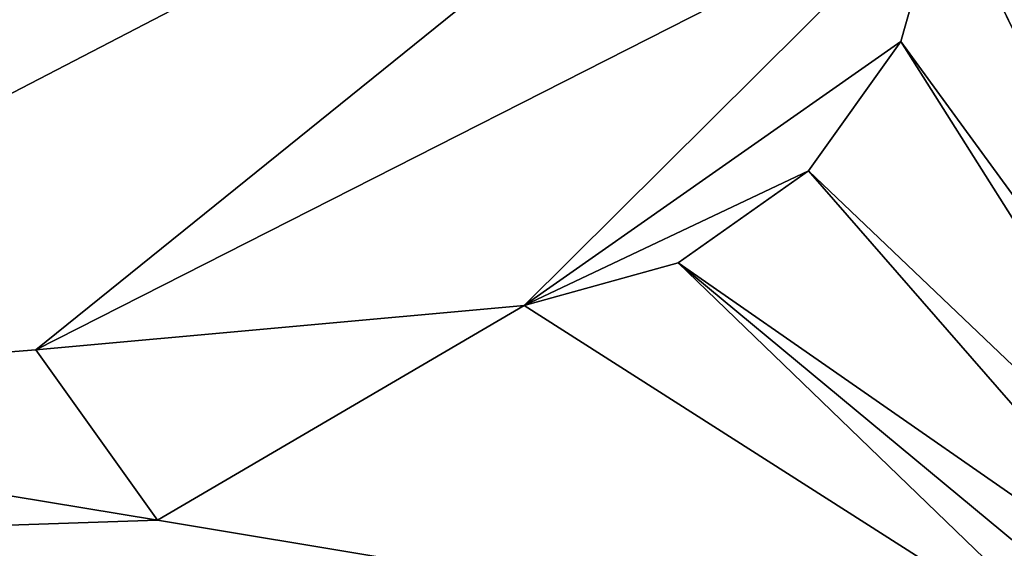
# Model space of a CAD drawing. Header units: metres. Extents: x -1004 to 0, y -808 to 0.
# Tile 75 of 116: x -150 to -73, y -741 to -700. Entities that reach past the tile are written whole.
import ezdxf

# ---------------------------------------------------------------- set-up
doc = ezdxf.new("R2010")
doc.units = ezdxf.units.M

msp = doc.modelspace()

# ---------------------------------------------------------------- linework, layer by layer
at = {"layer": 'top0123413'}
for points in [[(-217.024689, -763.271118, 90), (-470.61264, -638.481506, 90), (-10, -10, 90)], [(-10.00001, -794.032166, 90), (-217.024689, -763.271118, 90), (-10, -10, 90)], [(-196.51123, -729.609436, 107.287682), (-75.543327, -666.815796, 108.383751), (-441.436462, -646.210693, 108.743408)], [(-196.51123, -729.609436, 107.287682), (-148.630966, -725.78241, 107.354485), (-75.543327, -666.815796, 108.383751)], [(-148.630966, -725.78241, 107.354485), (-77.732971, -689.748474, 107.983459), (-75.543327, -666.815796, 108.383751)], [(-75.543327, -666.815796, 108.383751), (-77.732971, -689.748474, 107.983459), (-65.269745, -715.295654, 135.997849)], [(-75.543327, -666.815796, 108.383751), (-65.269745, -715.295654, 135.997849), (-63.72921, -675.568481, 136.136673)], [(-148.630966, -725.78241, 107.354485), (-110.518028, -722.321716, 107.414894), (-77.732971, -689.748474, 107.983459)], [(-110.518028, -722.321716, 107.414894), (-81.116722, -701.707336, 107.774712), (-77.732971, -689.748474, 107.983459)], [(-77.732971, -689.748474, 107.983459), (-81.116722, -701.707336, 107.774712), (-53.220253, -739.955444, 163.059708)], [(-65.269745, -715.295654, 135.997849), (-77.732971, -689.748474, 107.983459), (-53.220253, -739.955444, 163.059708)], [(-88.315208, -711.812134, 107.598335), (-81.116722, -701.707336, 107.774712), (-110.518028, -722.321716, 107.414894)], [(-81.116722, -701.707336, 107.774712), (-88.315208, -711.812134, 107.598335), (-54.174671, -744.342712, 163.059708)], [(-53.220253, -739.955444, 163.059708), (-81.116722, -701.707336, 107.774712), (-54.174671, -744.342712, 163.059708)], [(-98.493874, -718.982056, 107.473183), (-88.315208, -711.812134, 107.598335), (-110.518028, -722.321716, 107.414894)], [(-88.315208, -711.812134, 107.598335), (-98.493874, -718.982056, 107.473183), (-56.742756, -748.033386, 163.059708)], [(-54.174671, -744.342712, 163.059708), (-88.315208, -711.812134, 107.598335), (-56.742756, -748.033386, 163.059708)], [(-98.493874, -718.982056, 107.473183), (-110.518028, -722.321716, 107.414894), (-64.87928, -751.444458, 163.059708)], [(-56.742756, -748.033386, 163.059708), (-98.493874, -718.982056, 107.473183), (-60.480293, -750.533447, 163.059708)], [(-98.493874, -718.982056, 107.473183), (-64.87928, -751.444458, 163.059708), (-60.480293, -750.533447, 163.059708)], [(-110.518028, -722.321716, 107.414894), (-148.630966, -725.78241, 107.354485), (-139.141571, -739.092041, 135.433685)], [(-110.518028, -722.321716, 107.414894), (-139.141571, -739.092041, 135.433685), (-64.87928, -751.444458, 163.059708)], [(-148.630966, -725.78241, 107.354485), (-196.51123, -729.609436, 107.287682), (-139.141571, -739.092041, 135.433685)], [(-139.141571, -739.092041, 135.433685), (-196.51123, -729.609436, 107.287682), (-190.948242, -740.825867, 135.221756)], [(-139.141571, -739.092041, 135.433685), (-190.948242, -740.825867, 135.221756), (-64.87928, -751.444458, 163.059708)], [(-64.87928, -751.444458, 163.059708), (-190.948242, -740.825867, 135.221756), (-242.770691, -742.300293, 135.031372)]]:
    msp.add_3dface(points, dxfattribs=at)

doc.saveas('drawing.dxf')
